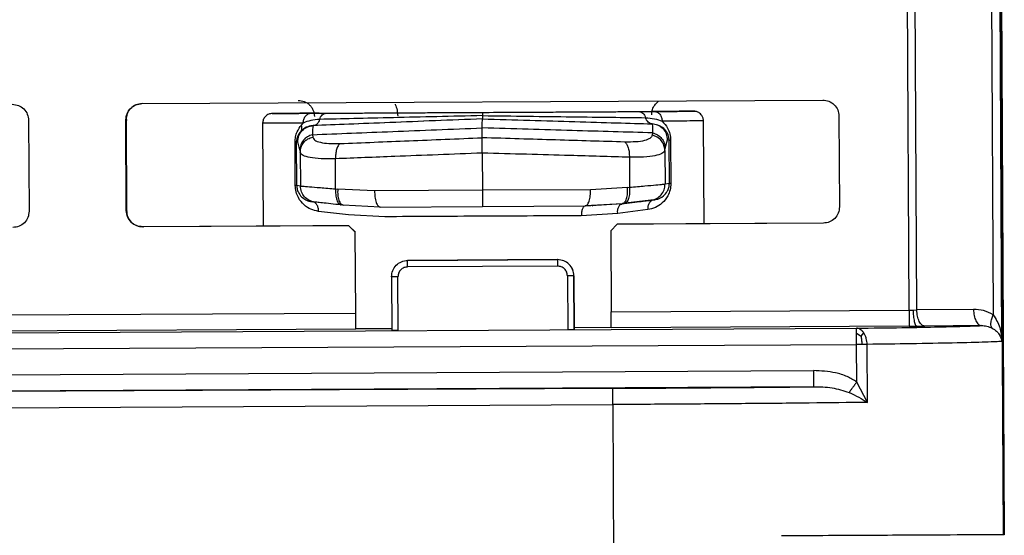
# Model space of a CAD drawing. Header units: millimetres. Extents: x -353 to -36, y 81 to 369.
# Tile 44 of 45: x -110 to -79, y 329 to 345. Entities that reach past the tile are written whole.
import ezdxf

# ---------------------------------------------------------------- set-up
doc = ezdxf.new("R2010")
doc.units = ezdxf.units.MM

msp = doc.modelspace()

# ---------------------------------------------------------------- linework, layer by layer
at = {"color": 7, "linetype": 'Continuous', "lineweight": 25}
for p, q in [((-79.346, 329.031), (-79.503, 358.562)), ((-79.479, 358.631), (-79.322, 329.031)), ((-79.781, 358.413), (-79.661, 335.819)), ((-79.397, 334.996), (-79.521, 358.414)), ((-82.26, 335.961), (-82.368, 356.235)), ((-82.02, 335.964), (-82.127, 356.236)), ((-105.924, 342.331), (-84.925, 342.443)), ((-100.706, 342.034), (-100.237, 342.036)), ((-90.595, 342.087), (-90.122, 342.09)), ((-109.421, 341.813), (-109.407, 339.013)), ((-106.407, 339.029), (-106.422, 341.829)), ((-106.416, 341.829), (-106.422, 341.829)), ((-106.416, 341.829), (-106.401, 339.029)), ((-106.389, 341.83), (-106.384, 341.83)), ((-102.202, 341.726), (-102.185, 338.552)), ((-101.007, 341.671), (-100.949, 341.732)), ((-95.422, 341.861), (-95.422, 341.861)), ((-88.585, 338.624), (-88.602, 341.798)), ((-84.422, 341.945), (-84.407, 339.145)), ((-100.638, 341.652), (-100.643, 341.636)), ((-100.638, 341.652), (-100.641, 341.651)), ((-95.426, 341.278), (-95.425, 341.58)), ((-90.189, 341.707), (-90.193, 341.707)), ((-90.171, 341.429), (-90.183, 341.357)), ((-101.193, 339.803), (-101.2, 341.147)), ((-101.156, 341.148), (-101.117, 341.149)), ((-101.149, 339.803), (-101.156, 341.148)), ((-101.051, 340.903), (-101.117, 341.149)), ((-100.668, 341.373), (-100.657, 341.301)), ((-89.783, 340.962), (-89.708, 341.21)), ((-89.662, 341.209), (-89.708, 341.21)), ((-89.655, 339.864), (-89.662, 341.209)), ((-89.618, 341.209), (-89.611, 339.864)), ((-101.051, 340.903), (-101.042, 340.831)), ((-101.042, 340.831), (-101.037, 339.789)), ((-95.425, 340.806), (-95.418, 339.657)), ((-89.792, 340.89), (-89.783, 340.962)), ((-89.792, 340.89), (-89.787, 339.849)), ((-99.949, 339.701), (-99.954, 340.629)), ((-90.888, 340.677), (-90.883, 339.749)), ((-101.037, 339.789), (-101.149, 339.803)), ((-99.949, 339.701), (-99.884, 339.695)), ((-98.75, 339.639), (-99.884, 339.695)), ((-95.418, 339.657), (-98.75, 339.639)), ((-92.084, 339.675), (-95.418, 339.657)), ((-90.948, 339.742), (-92.084, 339.675)), ((-90.948, 339.742), (-90.883, 339.749)), ((-89.655, 339.864), (-89.787, 339.849)), ((-100.591, 339.295), (-100.67, 339.304)), ((-100.659, 339.303), (-100.659, 339.3)), ((-90.134, 339.36), (-91.102, 339.245)), ((-90.227, 339.35), (-90.134, 339.36)), ((-106.401, 339.029), (-106.407, 339.029)), ((-106.374, 339.03), (-106.369, 339.03)), ((-99.554, 338.902), (-100.478, 339.007)), ((-99.714, 339.199), (-99.775, 339.205)), ((-98.579, 339.14), (-99.714, 339.199)), ((-98.579, 339.14), (-95.414, 339.157)), ((-95.414, 339.157), (-92.247, 339.174)), ((-91.11, 339.244), (-92.247, 339.174)), ((-92.247, 339.174), (-92.24, 339.174)), ((-92.24, 339.174), (-91.102, 339.245)), ((-92.025, 339.177), (-92.018, 339.178)), ((-90.322, 339.061), (-91.249, 338.946)), ((-91.11, 339.244), (-91.049, 339.252)), ((-91.102, 339.245), (-91.11, 339.244)), ((-98.436, 338.841), (-99.554, 338.902)), ((-91.249, 338.946), (-92.371, 338.873)), ((-99.544, 338.565), (-105.904, 338.531)), ((-105.899, 338.532), (-105.904, 338.531)), ((-100.652, 338.559), (-105.899, 338.532)), ((-105.872, 338.532), (-105.866, 338.532)), ((-99.54, 338.565), (-99.988, 338.563)), ((-99.343, 338.366), (-99.544, 338.565)), ((-99.544, 338.565), (-99.54, 338.565)), ((-99.34, 338.366), (-99.54, 338.565)), ((-91.264, 338.609), (-91.463, 338.408)), ((-91.463, 338.408), (-91.45, 335.912)), ((-84.904, 338.643), (-91.264, 338.609)), ((-91.261, 338.609), (-91.264, 338.609)), ((-90.811, 338.612), (-91.261, 338.609)), ((-84.899, 338.643), (-90.145, 338.615)), ((-99.33, 335.871), (-99.343, 338.366)), ((-99.34, 338.366), (-99.343, 338.366)), ((-93.102, 337.517), (-97.728, 337.493)), ((-97.728, 337.493), (-97.725, 337.493)), ((-97.725, 337.493), (-93.099, 337.517)), ((-93.099, 337.517), (-93.102, 337.517)), ((-93.102, 337.317), (-97.728, 337.293)), ((-98.226, 336.99), (-98.217, 335.327)), ((-98.017, 335.327), (-98.026, 336.991)), ((-92.8, 337.019), (-92.791, 335.354)), ((-92.591, 335.357), (-92.6, 337.02)), ((-92.6, 337.02), (-92.597, 337.02)), ((-92.597, 337.02), (-92.588, 335.366)), ((-91.45, 335.912), (-82.26, 335.961)), ((-82.26, 335.961), (-82.137, 335.962)), ((-82.137, 335.962), (-82.02, 335.964)), ((-80.271, 335.981), (-82.02, 335.964)), ((-116.39, 335.78), (-99.33, 335.871)), ((-166.561, 334.963), (-83.883, 335.402)), ((-99.329, 335.371), (-116.388, 335.28)), ((-99.324, 335.386), (-99.329, 335.371)), ((-98.217, 335.387), (-99.324, 335.386)), ((-92.588, 335.366), (-92.591, 335.357)), ((-91.444, 335.428), (-92.588, 335.417)), ((-82.259, 335.461), (-91.449, 335.412)), ((-82.259, 335.461), (-82.012, 335.463)), ((-82.012, 335.463), (-81.778, 335.465)), ((-80.029, 335.482), (-81.778, 335.465)), ((-83.884, 335.254), (-83.737, 335.159)), ((-83.737, 335.159), (-83.653, 335.255)), ((-166.56, 334.463), (-83.882, 334.901)), ((-83.708, 334.902), (-83.882, 334.901)), ((-83.876, 333.741), (-83.882, 334.901)), ((-83.555, 334.903), (-83.708, 334.902)), ((-83.545, 333.113), (-83.555, 334.903)), ((-166.556, 333.664), (-85.207, 334.095)), ((-85.206, 333.595), (-164.644, 333.174)), ((-91.402, 333.546), (-156.106, 333.203)), ((-83.545, 333.113), (-83.876, 333.741)), ((-156.105, 332.703), (-91.401, 333.046)), ((-91.401, 333.046), (-91.319, 317.582)), ((-79.322, 329.031), (-79.346, 329.031))]:
    msp.add_line(p, q, dxfattribs=at)
for points in [[(-106.422, 341.829), (-106.414, 341.894), (-106.4, 342.025), (-106.285, 342.191), (-106.121, 342.308), (-105.99, 342.323), (-105.924, 342.331)], [(-105.919, 342.331), (-105.984, 342.324), (-106.115, 342.308), (-106.28, 342.191), (-106.395, 342.026), (-106.409, 341.894), (-106.416, 341.829)], [(-84.925, 342.443), (-84.859, 342.436), (-84.728, 342.421), (-84.562, 342.306), (-84.446, 342.142), (-84.43, 342.011), (-84.422, 341.945)], [(-109.924, 342.31), (-109.859, 342.303), (-109.727, 342.289), (-109.562, 342.174), (-109.445, 342.009), (-109.429, 341.878), (-109.421, 341.813)], [(-100.949, 341.732), (-101.312, 341.73), (-102.038, 341.727), (-102.147, 341.726), (-102.202, 341.726)], [(-88.602, 341.798), (-88.661, 341.798), (-88.778, 341.797), (-89.51, 341.793), (-89.877, 341.791)], [(-101.117, 341.149), (-101.111, 341.213), (-101.097, 341.342), (-100.987, 341.505), (-100.829, 341.622), (-100.701, 341.642), (-100.638, 341.652)], [(-89.708, 341.21), (-89.715, 341.274), (-89.73, 341.402), (-89.842, 341.564), (-90.001, 341.68), (-90.129, 341.698), (-90.193, 341.707)], [(-101.156, 341.148), (-101.159, 341.148), (-101.164, 341.148), (-101.188, 341.148), (-101.2, 341.147)], [(-89.662, 341.209), (-89.66, 341.209), (-89.654, 341.209), (-89.63, 341.209), (-89.618, 341.209)], [(-101.149, 339.803), (-101.152, 339.803), (-101.157, 339.803), (-101.181, 339.803), (-101.193, 339.803)], [(-100.591, 339.295), (-100.651, 339.308), (-100.77, 339.334), (-100.915, 339.45), (-101.016, 339.607), (-101.03, 339.729), (-101.037, 339.789)], [(-90.227, 339.35), (-90.167, 339.363), (-90.048, 339.391), (-89.904, 339.509), (-89.805, 339.667), (-89.793, 339.788), (-89.787, 339.849)], [(-89.611, 339.864), (-89.623, 339.864), (-89.647, 339.864), (-89.653, 339.864), (-89.655, 339.864)], [(-109.407, 339.013), (-109.414, 338.947), (-109.428, 338.816), (-109.543, 338.65), (-109.708, 338.534), (-109.838, 338.518), (-109.904, 338.51)], [(-105.904, 338.531), (-105.97, 338.539), (-106.101, 338.553), (-106.267, 338.668), (-106.383, 338.832), (-106.399, 338.963), (-106.407, 339.029)], [(-106.401, 339.029), (-106.393, 338.963), (-106.378, 338.832), (-106.261, 338.668), (-106.095, 338.553), (-105.964, 338.539), (-105.899, 338.532)], [(-84.407, 339.145), (-84.414, 339.08), (-84.429, 338.949), (-84.543, 338.783), (-84.708, 338.666), (-84.839, 338.651), (-84.904, 338.643)], [(-92.371, 338.873), (-92.856, 338.871), (-93.827, 338.865), (-95.406, 338.857), (-96.983, 338.849), (-97.952, 338.844), (-98.436, 338.841)], [(-99.988, 338.563), (-100.087, 338.562), (-100.285, 338.561), (-100.53, 338.56), (-100.652, 338.559)], [(-90.145, 338.615), (-90.268, 338.614), (-90.513, 338.613), (-90.712, 338.612), (-90.811, 338.612)], [(-98.226, 336.99), (-98.218, 337.056), (-98.204, 337.187), (-98.089, 337.353), (-97.925, 337.469), (-97.794, 337.485), (-97.728, 337.493)], [(-97.728, 337.293), (-97.728, 337.319), (-97.728, 337.371), (-97.728, 337.437), (-97.728, 337.484), (-97.728, 337.49), (-97.728, 337.493)], [(-93.102, 337.517), (-93.102, 337.514), (-93.102, 337.508), (-93.102, 337.462), (-93.102, 337.396), (-93.102, 337.343), (-93.102, 337.317)], [(-92.6, 337.02), (-92.608, 337.085), (-92.623, 337.216), (-92.74, 337.381), (-92.906, 337.496), (-93.037, 337.51), (-93.102, 337.517)], [(-92.597, 337.02), (-92.605, 337.086), (-92.62, 337.216), (-92.737, 337.381), (-92.903, 337.496), (-93.034, 337.51), (-93.099, 337.517)], [(-98.026, 336.991), (-98.052, 336.991), (-98.105, 336.991), (-98.171, 336.99), (-98.217, 336.99), (-98.223, 336.99), (-98.226, 336.99)], [(-92.6, 337.02), (-92.603, 337.02), (-92.609, 337.02), (-92.655, 337.02), (-92.722, 337.019), (-92.774, 337.019), (-92.8, 337.019)], [(-82.26, 335.961), (-82.26, 335.896), (-82.259, 335.766), (-82.259, 335.601), (-82.259, 335.485), (-82.259, 335.469), (-82.259, 335.461)], [(-81.778, 335.465), (-81.809, 335.473), (-81.871, 335.488), (-81.951, 335.604), (-82.007, 335.768), (-82.016, 335.898), (-82.02, 335.964)], [(-80.271, 335.981), (-80.267, 335.916), (-80.258, 335.786), (-80.202, 335.621), (-80.123, 335.506), (-80.06, 335.49), (-80.029, 335.482)], [(-99.329, 335.371), (-99.328, 335.379), (-99.328, 335.395), (-99.328, 335.511), (-99.329, 335.675), (-99.33, 335.806), (-99.33, 335.871)], [(-91.449, 335.412), (-91.449, 335.42), (-91.448, 335.436), (-91.449, 335.552), (-91.449, 335.717), (-91.45, 335.847), (-91.45, 335.912)], [(-92.591, 335.357), (-92.594, 335.357), (-92.6, 335.357), (-92.646, 335.356), (-92.713, 335.355), (-92.765, 335.355), (-92.791, 335.354)], [(-83.884, 335.254), (-83.884, 335.275), (-83.884, 335.319), (-83.884, 335.365), (-83.884, 335.395), (-83.884, 335.399), (-83.883, 335.402)], [(-98.017, 335.327), (-98.044, 335.327), (-98.096, 335.327), (-98.162, 335.327), (-98.208, 335.327), (-98.214, 335.327), (-98.217, 335.327)], [(-83.882, 334.901), (-83.882, 334.934), (-83.883, 334.999), (-83.883, 335.093), (-83.883, 335.18), (-83.884, 335.229), (-83.884, 335.254)], [(-85.207, 334.095), (-85.207, 334.03), (-85.206, 333.9), (-85.206, 333.735), (-85.206, 333.619), (-85.206, 333.603), (-85.206, 333.595)], [(-91.401, 333.046), (-91.401, 333.112), (-91.402, 333.242), (-91.402, 333.407), (-91.402, 333.522), (-91.402, 333.538), (-91.402, 333.546)], [(-79.346, 329.031), (-79.441, 329.03), (-79.63, 329.029), (-81.092, 329.021), (-83.262, 329.009), (-85.215, 328.999), (-86.192, 328.994)]]:
    msp.add_open_spline(points, degree=3, dxfattribs=at)
for points, knots in [([(-101.106, 342.432), (-101.043, 342.425), (-100.946, 342.416), (-100.83, 342.354), (-100.749, 342.29), (-100.684, 342.21), (-100.621, 342.094), (-100.611, 341.997), (-100.604, 341.934)], [0, 0, 0, 0, 0.239457, 0.368361, 0.5, 0.631639, 0.760543, 1, 1, 1, 1]), ([(-90.197, 341.989), (-90.197, 342.032), (-90.196, 342.129), (-90.134, 342.256), (-90.063, 342.348), (-90.012, 342.383), (-89.997, 342.393)], [0, 0, 0, 0, 0.272524, 0.60844, 0.883637, 1, 1, 1, 1]), ([(-101.904, 342.027), (-101.941, 342.023), (-101.999, 342.017), (-102.069, 341.979), (-102.117, 341.94), (-102.155, 341.892), (-102.192, 341.822), (-102.198, 341.764), (-102.202, 341.726)], [0, 0, 0, 0, 0.239457, 0.368361, 0.5, 0.631639, 0.760543, 1, 1, 1, 1]), ([(-101.904, 342.027), (-101.849, 342.028), (-101.742, 342.028), (-101.046, 342.032), (-100.706, 342.034)], [0, 0, 0, 0, 0.512187, 1, 1, 1, 1]), ([(-100.685, 342.034), (-101.028, 342.032), (-101.73, 342.028), (-101.845, 342.028), (-101.904, 342.027)], [0, 0, 0, 0, 0.487813, 1, 1, 1, 1]), ([(-101.273, 342.031), (-101.197, 342.031), (-101.08, 342.032), (-100.351, 342.035), (-99.596, 342.039), (-98.658, 342.044), (-97.294, 342.052), (-96.158, 342.058), (-95.42, 342.061)], [0, 0, 0, 0, 0.2394574, 0.368361, 0.5, 0.631639, 0.7605426, 1, 1, 1, 1]), ([(-100.623, 342.034), (-100.705, 342.034), (-101.144, 342.032), (-101.215, 342.031), (-101.273, 342.031)], [0, 0, 0, 0, 0.18588, 1, 1, 1, 1]), ([(-100.455, 342.035), (-100.535, 342.034), (-100.869, 342.033), (-101.101, 342.032), (-101.234, 342.031), (-101.263, 342.031), (-101.271, 342.031), (-101.27, 342.031), (-101.27, 342.031)], [0, 0, 0, 0, 0.144975, 0.603869, 0.822783, 0.932278, 0.987025, 1, 1, 1, 1]), ([(-100.949, 341.732), (-100.946, 341.77), (-100.941, 341.828), (-100.911, 341.898), (-100.88, 341.946), (-100.841, 341.985), (-100.784, 342.023), (-100.737, 342.029), (-100.706, 342.034)], [0, 0, 0, 0, 0.2394568, 0.3683607, 0.5, 0.6316393, 0.7605432, 1, 1, 1, 1]), ([(-100.444, 341.844), (-100.435, 341.87), (-100.415, 341.924), (-100.364, 341.986), (-100.303, 342.028), (-100.258, 342.033), (-100.237, 342.036)], [0, 0, 0, 0, 0.24429, 0.5, 0.75571, 1, 1, 1, 1]), ([(-100.237, 342.036), (-99.55, 342.04), (-98.174, 342.047), (-96.34, 342.057), (-95.422, 342.061)], [0, 0, 0, 0, 0.499337, 1, 1, 1, 1]), ([(-98.118, 342.31), (-98.116, 342.307), (-98.1, 342.283), (-98.078, 342.223), (-98.046, 342.108), (-98.04, 342.011), (-98.036, 341.948)], [0, 0, 0, 0, 0.034522, 0.288712, 0.537619, 1, 1, 1, 1]), ([(-95.422, 342.061), (-94.503, 342.066), (-92.668, 342.076), (-91.285, 342.083), (-90.595, 342.087)], [0, 0, 0, 0, 0.500663, 1, 1, 1, 1]), ([(-95.422, 342.061), (-95.422, 342.06), (-95.422, 342.058), (-95.422, 342.037), (-95.422, 342.006), (-95.422, 341.976), (-95.422, 341.961)], [0, 0, 0, 0, 0.247374, 0.500206, 0.752931, 1, 1, 1, 1]), ([(-95.42, 342.061), (-94.865, 342.064), (-93.608, 342.071), (-92.083, 342.079), (-90.933, 342.085), (-90.176, 342.089), (-89.646, 342.092), (-89.574, 342.093), (-89.538, 342.093)], [0, 0, 0, 0, 0.181338, 0.410715, 0.544947, 0.690543, 0.844838, 1, 1, 1, 1]), ([(-90.595, 342.087), (-90.573, 342.085), (-90.529, 342.08), (-90.468, 342.039), (-90.416, 341.977), (-90.396, 341.923), (-90.387, 341.897)], [0, 0, 0, 0, 0.24429, 0.5, 0.75571, 1, 1, 1, 1]), ([(-89.661, 342.092), (-89.673, 342.092), (-89.726, 342.092), (-89.983, 342.091), (-90.178, 342.09)], [0, 0, 0, 0, 0.240049, 1, 1, 1, 1]), ([(-90.122, 342.09), (-89.779, 342.091), (-89.08, 342.095), (-88.965, 342.096), (-88.907, 342.096)], [0, 0, 0, 0, 0.490352, 1, 1, 1, 1]), ([(-90.122, 342.09), (-90.092, 342.086), (-90.044, 342.08), (-89.987, 342.043), (-89.948, 342.004), (-89.916, 341.956), (-89.886, 341.887), (-89.88, 341.829), (-89.877, 341.791)], [0, 0, 0, 0, 0.239457, 0.368361, 0.5, 0.631639, 0.760543, 1, 1, 1, 1]), ([(-89.217, 342.095), (-89.219, 342.095), (-89.321, 342.094), (-89.715, 342.092), (-90.102, 342.09)], [0, 0, 0, 0, 0.017794, 1, 1, 1, 1]), ([(-89.538, 342.093), (-89.537, 342.093), (-89.49, 342.093), (-89.577, 342.093), (-89.661, 342.092)], [0, 0, 0, 0, 0.032905, 1, 1, 1, 1]), ([(-88.907, 342.096), (-88.906, 342.096), (-88.796, 342.097), (-89.008, 342.096), (-89.217, 342.095)], [0, 0, 0, 0, 0.010192, 1, 1, 1, 1]), ([(-88.602, 341.798), (-88.607, 341.836), (-88.614, 341.903), (-88.663, 341.983), (-88.716, 342.035), (-88.769, 342.067), (-88.817, 342.085), (-88.854, 342.093), (-88.878, 342.096), (-88.891, 342.096), (-88.895, 342.096), (-88.898, 342.096), (-88.9, 342.096), (-88.902, 342.096), (-88.906, 342.096), (-88.914, 342.096), (-89.001, 342.096), (-89.058, 342.096)], [0, 0, 0, 0, 0.0673588, 0.1202592, 0.1643639, 0.2015643, 0.2319851, 0.2552245, 0.2706632, 0.2757482, 0.2788151, 0.2817639, 0.2862655, 0.2957266, 0.3262414, 0.5518212, 1, 1, 1, 1]), ([(-100.444, 341.844), (-100.536, 341.836), (-100.717, 341.822), (-100.873, 341.762), (-100.949, 341.732)], [0, 0, 0, 0, 0.509877, 1, 1, 1, 1]), ([(-95.422, 341.861), (-95.912, 341.842), (-96.892, 341.802), (-98.293, 341.746), (-99.586, 341.694), (-100.289, 341.666), (-100.641, 341.651)], [0, 0, 0, 0, 0.249994, 0.499959, 0.749965, 1, 1, 1, 1]), ([(-100.444, 341.844), (-100.453, 341.817), (-100.472, 341.762), (-100.521, 341.701), (-100.579, 341.661), (-100.621, 341.654), (-100.641, 341.651)], [0, 0, 0, 0, 0.2552363, 0.5143722, 0.7658508, 1, 1, 1, 1]), ([(-95.422, 341.861), (-95.91, 341.842), (-96.885, 341.803), (-98.282, 341.746), (-99.576, 341.694), (-100.284, 341.666), (-100.638, 341.652)], [0, 0, 0, 0, 0.2499681, 0.4999466, 0.7499342, 1, 1, 1, 1]), ([(-95.422, 341.961), (-95.894, 341.95), (-96.837, 341.928), (-98.185, 341.897), (-99.43, 341.867), (-100.106, 341.852), (-100.444, 341.844)], [0, 0, 0, 0, 0.249585, 0.499505, 0.749596, 1, 1, 1, 1]), ([(-95.425, 341.58), (-95.425, 341.667), (-95.424, 341.829), (-95.423, 341.851), (-95.422, 341.861)], [0, 0, 0, 0, 0.537031, 1, 1, 1, 1]), ([(-95.422, 341.961), (-95.422, 341.946), (-95.423, 341.915), (-95.423, 341.884), (-95.423, 341.865), (-95.422, 341.863), (-95.422, 341.861)], [0, 0, 0, 0, 0.262295, 0.519913, 0.767253, 1, 1, 1, 1]), ([(-95.422, 341.961), (-94.95, 341.955), (-94.006, 341.943), (-92.656, 341.926), (-91.407, 341.91), (-90.727, 341.901), (-90.387, 341.897)], [0, 0, 0, 0, 0.249585, 0.499505, 0.749596, 1, 1, 1, 1]), ([(-95.422, 341.861), (-94.935, 341.847), (-93.959, 341.818), (-92.559, 341.777), (-91.261, 341.738), (-90.549, 341.717), (-90.193, 341.707)], [0, 0, 0, 0, 0.2499681, 0.4999466, 0.7499342, 1, 1, 1, 1]), ([(-95.422, 341.861), (-94.932, 341.847), (-93.952, 341.818), (-92.548, 341.776), (-91.25, 341.738), (-90.542, 341.717), (-90.189, 341.707)], [0, 0, 0, 0, 0.249994, 0.499959, 0.749965, 1, 1, 1, 1]), ([(-90.189, 341.707), (-90.209, 341.71), (-90.251, 341.715), (-90.309, 341.755), (-90.358, 341.816), (-90.377, 341.87), (-90.387, 341.897)], [0, 0, 0, 0, 0.234149, 0.485628, 0.744764, 1, 1, 1, 1]), ([(-90.387, 341.897), (-90.294, 341.89), (-90.112, 341.878), (-89.954, 341.82), (-89.877, 341.791)], [0, 0, 0, 0, 0.509806, 1, 1, 1, 1]), ([(-89.877, 341.791), (-89.816, 341.725), (-89.72, 341.622), (-89.647, 341.433), (-89.622, 341.304), (-89.619, 341.24), (-89.618, 341.209)], [0, 0, 0, 0, 0.476374, 0.753327, 0.878108, 1, 1, 1, 1]), ([(-101.2, 341.147), (-101.197, 341.201), (-101.19, 341.314), (-101.128, 341.506), (-101.055, 341.606), (-101.007, 341.671)], [0, 0, 0, 0, 0.245441, 0.512918, 1, 1, 1, 1]), ([(-101.026, 341.475), (-101.058, 341.436), (-101.105, 341.379), (-101.143, 341.268), (-101.155, 341.198), (-101.156, 341.164), (-101.156, 341.148)], [0, 0, 0, 0, 0.535216, 0.795749, 0.902516, 1, 1, 1, 1]), ([(-101.026, 341.475), (-101.018, 341.488), (-101.001, 341.513), (-100.99, 341.562), (-100.991, 341.615), (-101.002, 341.653), (-101.007, 341.671)], [0, 0, 0, 0, 0.246949, 0.499995, 0.753044, 1, 1, 1, 1]), ([(-100.641, 341.651), (-100.649, 341.651), (-100.723, 341.647), (-100.863, 341.614), (-100.971, 341.522), (-101.026, 341.475)], [0, 0, 0, 0, 0.054056, 0.514655, 1, 1, 1, 1]), ([(-100.643, 341.648), (-100.657, 341.648), (-100.684, 341.647), (-100.712, 341.642), (-100.727, 341.64)], [0, 0, 0, 0, 0.499391, 1, 1, 1, 1]), ([(-100.643, 341.636), (-100.648, 341.627), (-100.66, 341.608), (-100.665, 341.459), (-100.668, 341.373)], [0, 0, 0, 0, 0.4271883, 1, 1, 1, 1]), ([(-100.668, 341.373), (-99.866, 341.405), (-98.26, 341.468), (-96.37, 341.543), (-95.425, 341.58)], [0, 0, 0, 0, 0.499983, 1, 1, 1, 1]), ([(-90.171, 341.429), (-90.976, 341.452), (-92.588, 341.498), (-94.479, 341.553), (-95.425, 341.58)], [0, 0, 0, 0, 0.499798, 1, 1, 1, 1]), ([(-90.193, 341.707), (-90.188, 341.698), (-90.178, 341.68), (-90.173, 341.513), (-90.171, 341.429)], [0, 0, 0, 0, 0.498351, 1, 1, 1, 1]), ([(-89.662, 341.209), (-89.663, 341.229), (-89.666, 341.274), (-89.687, 341.366), (-89.749, 341.491), (-89.905, 341.651), (-90.075, 341.684), (-90.189, 341.707)], [0, 0, 0, 0, 0.045016, 0.09638, 0.23021, 0.483037, 1, 1, 1, 1]), ([(-90.171, 341.429), (-90.119, 341.412), (-90.014, 341.377), (-89.887, 341.265), (-89.801, 341.121), (-89.789, 341.014), (-89.783, 340.962)], [0, 0, 0, 0, 0.242955, 0.500005, 0.75705, 1, 1, 1, 1]), ([(-100.668, 341.373), (-100.72, 341.356), (-100.825, 341.32), (-100.95, 341.206), (-101.035, 341.062), (-101.046, 340.955), (-101.051, 340.903)], [0, 0, 0, 0, 0.242955, 0.500005, 0.75705, 1, 1, 1, 1]), ([(-101.042, 340.831), (-101.037, 340.883), (-101.026, 340.99), (-100.941, 341.135), (-100.815, 341.249), (-100.709, 341.284), (-100.657, 341.301)], [0, 0, 0, 0, 0.2428995, 0.5, 0.7571005, 1, 1, 1, 1]), ([(-100.657, 341.301), (-100.642, 341.267), (-100.61, 341.2), (-100.431, 341.133), (-100.17, 341.094), (-99.937, 341.097), (-99.82, 341.099)], [0, 0, 0, 0, 0.250217, 0.500304, 0.750173, 1, 1, 1, 1]), ([(-99.82, 341.099), (-99.119, 341.128), (-97.717, 341.185), (-96.19, 341.247), (-95.426, 341.278)], [0, 0, 0, 0, 0.500138, 1, 1, 1, 1]), ([(-95.425, 340.806), (-95.425, 340.84), (-95.425, 340.908), (-95.426, 341.028), (-95.427, 341.146), (-95.426, 341.235), (-95.426, 341.265), (-95.426, 341.278)], [0, 0, 0, 0, 0.167286, 0.328004, 0.613176, 0.838175, 1, 1, 1, 1]), ([(-91.025, 341.146), (-91.728, 341.167), (-93.134, 341.21), (-94.662, 341.255), (-95.426, 341.278)], [0, 0, 0, 0, 0.500154, 1, 1, 1, 1]), ([(-90.183, 341.357), (-90.199, 341.323), (-90.231, 341.255), (-90.411, 341.186), (-90.673, 341.144), (-90.908, 341.145), (-91.025, 341.146)], [0, 0, 0, 0, 0.250217, 0.500304, 0.750173, 1, 1, 1, 1]), ([(-91.025, 341.146), (-91.005, 341.125), (-90.965, 341.082), (-90.919, 340.967), (-90.89, 340.828), (-90.889, 340.727), (-90.888, 340.677)], [0, 0, 0, 0, 0.244094, 0.5, 0.755906, 1, 1, 1, 1]), ([(-89.792, 340.89), (-89.798, 340.942), (-89.81, 341.05), (-89.897, 341.194), (-90.025, 341.306), (-90.131, 341.34), (-90.183, 341.357)], [0, 0, 0, 0, 0.2429, 0.5, 0.7571, 1, 1, 1, 1]), ([(-99.954, 340.629), (-100.106, 340.627), (-100.412, 340.624), (-100.75, 340.661), (-100.983, 340.728), (-101.022, 340.796), (-101.042, 340.831)], [0, 0, 0, 0, 0.249087, 0.500376, 0.74357, 1, 1, 1, 1]), ([(-99.82, 341.099), (-99.84, 341.078), (-99.88, 341.034), (-99.925, 340.92), (-99.953, 340.78), (-99.953, 340.679), (-99.954, 340.629)], [0, 0, 0, 0, 0.244094, 0.5, 0.755906, 1, 1, 1, 1]), ([(-95.425, 340.806), (-96.34, 340.77), (-97.915, 340.709), (-99.351, 340.653), (-99.954, 340.629)], [0, 0, 0, 0, 0.580709, 1, 1, 1, 1]), ([(-90.888, 340.677), (-91.492, 340.694), (-92.932, 340.735), (-94.509, 340.78), (-95.425, 340.806)], [0, 0, 0, 0, 0.4192908, 1, 1, 1, 1]), ([(-89.792, 340.89), (-89.813, 340.855), (-89.853, 340.787), (-90.088, 340.718), (-90.428, 340.677), (-90.735, 340.677), (-90.888, 340.677)], [0, 0, 0, 0, 0.2564114, 0.4996235, 0.750896, 1, 1, 1, 1]), ([(-100.478, 339.007), (-100.558, 339.024), (-100.719, 339.057), (-100.931, 339.197), (-101.085, 339.382), (-101.163, 339.572), (-101.189, 339.705), (-101.192, 339.77), (-101.193, 339.803)], [0, 0, 0, 0, 0.240389, 0.4819708, 0.7289651, 0.8734266, 0.9376603, 1, 1, 1, 1]), ([(-101.149, 339.803), (-101.148, 339.783), (-101.146, 339.741), (-101.127, 339.654), (-101.072, 339.532), (-100.97, 339.421), (-100.846, 339.348), (-100.743, 339.315), (-100.689, 339.307), (-100.67, 339.304)], [0, 0, 0, 0, 0.045465, 0.096801, 0.228484, 0.480006, 0.739253, 0.910564, 1, 1, 1, 1]), ([(-101.037, 339.789), (-101.02, 339.788), (-100.986, 339.785), (-100.772, 339.767), (-100.434, 339.74), (-100.113, 339.714), (-99.949, 339.701)], [0, 0, 0, 0, 0.228231, 0.470927, 0.728163, 1, 1, 1, 1]), ([(-99.949, 339.701), (-99.951, 339.641), (-99.955, 339.515), (-99.92, 339.351), (-99.857, 339.235), (-99.802, 339.215), (-99.775, 339.205)], [0, 0, 0, 0, 0.240762, 0.5, 0.759238, 1, 1, 1, 1]), ([(-99.884, 339.695), (-99.887, 339.634), (-99.891, 339.508), (-99.856, 339.344), (-99.795, 339.228), (-99.74, 339.208), (-99.714, 339.199)], [0, 0, 0, 0, 0.240753, 0.5, 0.759247, 1, 1, 1, 1]), ([(-98.75, 339.639), (-98.747, 339.576), (-98.743, 339.48), (-98.722, 339.363), (-98.699, 339.283), (-98.672, 339.219), (-98.633, 339.157), (-98.6, 339.147), (-98.579, 339.14)], [0, 0, 0, 0, 0.2394568, 0.3683607, 0.5, 0.6316393, 0.7605432, 1, 1, 1, 1]), ([(-95.418, 339.657), (-95.418, 339.594), (-95.418, 339.497), (-95.417, 339.381), (-95.416, 339.301), (-95.416, 339.236), (-95.415, 339.174), (-95.415, 339.164), (-95.414, 339.157)], [0, 0, 0, 0, 0.239457, 0.368361, 0.5, 0.631639, 0.760543, 1, 1, 1, 1]), ([(-92.247, 339.174), (-92.226, 339.18), (-92.194, 339.191), (-92.156, 339.253), (-92.13, 339.318), (-92.109, 339.398), (-92.089, 339.515), (-92.086, 339.612), (-92.084, 339.675)], [0, 0, 0, 0, 0.239457, 0.368361, 0.5, 0.631639, 0.760543, 1, 1, 1, 1]), ([(-91.11, 339.244), (-91.084, 339.254), (-91.03, 339.274), (-90.971, 339.391), (-90.938, 339.555), (-90.945, 339.681), (-90.948, 339.742)], [0, 0, 0, 0, 0.2407529, 0.5, 0.7592471, 1, 1, 1, 1]), ([(-90.883, 339.749), (-90.88, 339.689), (-90.874, 339.563), (-90.907, 339.399), (-90.968, 339.282), (-91.023, 339.262), (-91.049, 339.252)], [0, 0, 0, 0, 0.240762, 0.5, 0.759238, 1, 1, 1, 1]), ([(-90.883, 339.749), (-90.718, 339.764), (-90.397, 339.793), (-90.057, 339.824), (-89.84, 339.844), (-89.804, 339.847), (-89.787, 339.849)], [0, 0, 0, 0, 0.271837, 0.529073, 0.771769, 1, 1, 1, 1]), ([(-89.611, 339.864), (-89.612, 339.832), (-89.614, 339.766), (-89.639, 339.633), (-89.715, 339.441), (-89.87, 339.255), (-90.08, 339.114), (-90.242, 339.079), (-90.322, 339.061)], [0, 0, 0, 0, 0.062542, 0.127009, 0.27212, 0.519418, 0.760296, 1, 1, 1, 1]), ([(-90.134, 339.36), (-90.115, 339.363), (-90.007, 339.38), (-89.86, 339.451), (-89.731, 339.591), (-89.676, 339.714), (-89.657, 339.802), (-89.656, 339.844), (-89.655, 339.864)], [0, 0, 0, 0, 0.0896156, 0.5181786, 0.7703162, 0.9027526, 0.9543381, 1, 1, 1, 1]), ([(-100.478, 339.007), (-100.479, 339.043), (-100.482, 339.117), (-100.524, 339.214), (-100.59, 339.284), (-100.644, 339.298), (-100.67, 339.304)], [0, 0, 0, 0, 0.241173, 0.5, 0.758827, 1, 1, 1, 1]), ([(-99.775, 339.205), (-99.889, 339.218), (-100.116, 339.243), (-100.371, 339.271), (-100.547, 339.29), (-100.576, 339.293), (-100.591, 339.295)], [0, 0, 0, 0, 0.250216, 0.500164, 0.749905, 1, 1, 1, 1]), ([(-91.049, 339.252), (-90.935, 339.265), (-90.707, 339.293), (-90.451, 339.323), (-90.273, 339.344), (-90.242, 339.348), (-90.227, 339.35)], [0, 0, 0, 0, 0.2501313, 0.500173, 0.7501125, 1, 1, 1, 1]), ([(-90.134, 339.36), (-90.16, 339.353), (-90.214, 339.339), (-90.278, 339.268), (-90.32, 339.171), (-90.321, 339.097), (-90.322, 339.061)], [0, 0, 0, 0, 0.2411732, 0.5, 0.7588268, 1, 1, 1, 1]), ([(-92.24, 339.174), (-92.256, 339.17), (-92.282, 339.163), (-92.313, 339.126), (-92.334, 339.087), (-92.351, 339.039), (-92.367, 338.969), (-92.37, 338.911), (-92.371, 338.873)], [0, 0, 0, 0, 0.239457, 0.368361, 0.5, 0.631639, 0.760543, 1, 1, 1, 1]), ([(-91.249, 338.946), (-91.25, 338.982), (-91.251, 339.057), (-91.219, 339.154), (-91.168, 339.225), (-91.124, 339.238), (-91.102, 339.245)], [0, 0, 0, 0, 0.240984, 0.5, 0.759016, 1, 1, 1, 1]), ([(-97.728, 337.293), (-97.767, 337.288), (-97.846, 337.28), (-97.929, 337.22), (-97.979, 337.158), (-98.016, 337.088), (-98.022, 337.029), (-98.026, 336.991)], [0, 0, 0, 0, 0.248289, 0.499589, 0.627029, 0.760356, 1, 1, 1, 1]), ([(-92.8, 337.019), (-92.804, 337.058), (-92.813, 337.137), (-92.873, 337.22), (-92.935, 337.27), (-93.005, 337.307), (-93.064, 337.313), (-93.102, 337.317)], [0, 0, 0, 0, 0.248289, 0.499589, 0.627029, 0.760356, 1, 1, 1, 1]), ([(-82.137, 335.962), (-82.135, 335.9), (-82.131, 335.803), (-82.115, 335.687), (-82.099, 335.608), (-82.079, 335.543), (-82.051, 335.481), (-82.027, 335.47), (-82.012, 335.463)], [0, 0, 0, 0, 0.239572, 0.368441, 0.500013, 0.631583, 0.760447, 1, 1, 1, 1]), ([(-79.661, 335.819), (-79.759, 335.868), (-79.954, 335.965), (-80.166, 335.976), (-80.271, 335.981)], [0, 0, 0, 0, 0.5061581, 1, 1, 1, 1]), ([(-79.695, 335.403), (-79.708, 335.421), (-79.736, 335.459), (-79.74, 335.56), (-79.717, 335.684), (-79.679, 335.774), (-79.661, 335.819)], [0, 0, 0, 0, 0.243966, 0.5, 0.756034, 1, 1, 1, 1]), ([(-79.661, 335.819), (-79.585, 335.689), (-79.431, 335.429), (-79.408, 335.141), (-79.397, 334.996)], [0, 0, 0, 0, 0.49737, 1, 1, 1, 1]), ([(-83.883, 335.402), (-83.397, 335.408), (-82.423, 335.421), (-81.304, 335.442), (-80.451, 335.463), (-80.17, 335.476), (-80.029, 335.482)], [0, 0, 0, 0, 0.250008, 0.499925, 0.749957, 1, 1, 1, 1]), ([(-83.653, 335.255), (-83.67, 335.278), (-83.703, 335.323), (-83.762, 335.368), (-83.823, 335.396), (-83.864, 335.4), (-83.883, 335.402)], [0, 0, 0, 0, 0.262604, 0.519801, 0.766823, 1, 1, 1, 1]), ([(-80.029, 335.482), (-79.972, 335.481), (-79.858, 335.477), (-79.749, 335.427), (-79.695, 335.403)], [0, 0, 0, 0, 0.506366, 1, 1, 1, 1]), ([(-79.695, 335.403), (-79.649, 335.373), (-79.557, 335.312), (-79.444, 335.175), (-79.415, 335.068), (-79.397, 334.996)], [0, 0, 0, 0, 0.2512322, 0.5016808, 1, 1, 1, 1]), ([(-83.708, 334.902), (-83.709, 334.948), (-83.713, 335.039), (-83.729, 335.119), (-83.737, 335.159)], [0, 0, 0, 0, 0.499447, 1, 1, 1, 1]), ([(-83.555, 334.903), (-83.556, 334.934), (-83.559, 334.996), (-83.578, 335.089), (-83.608, 335.179), (-83.638, 335.229), (-83.653, 335.255)], [0, 0, 0, 0, 0.233176, 0.480197, 0.737395, 1, 1, 1, 1]), ([(-79.397, 334.996), (-79.518, 334.988), (-79.747, 334.971), (-80.812, 334.946), (-82.08, 334.923), (-83.09, 334.909), (-83.555, 334.903)], [0, 0, 0, 0, 0.301735, 0.569013, 0.801783, 1, 1, 1, 1]), ([(-83.876, 333.741), (-83.972, 333.801), (-84.175, 333.927), (-84.625, 334.065), (-84.979, 334.083), (-85.207, 334.095)], [0, 0, 0, 0, 0.241584, 0.511497, 1, 1, 1, 1]), ([(-91.402, 333.546), (-90.305, 333.553), (-88.112, 333.566), (-86.175, 333.585), (-85.206, 333.595)], [0, 0, 0, 0, 0.499985, 1, 1, 1, 1]), ([(-85.206, 333.595), (-85.015, 333.594), (-84.641, 333.591), (-84.285, 333.478), (-84.111, 333.423)], [0, 0, 0, 0, 0.511753, 1, 1, 1, 1]), ([(-83.876, 333.741), (-83.898, 333.711), (-83.943, 333.649), (-84.008, 333.562), (-84.066, 333.483), (-84.096, 333.443), (-84.111, 333.423)], [0, 0, 0, 0, 0.246736, 0.5, 0.753264, 1, 1, 1, 1]), ([(-84.111, 333.423), (-84.007, 333.372), (-83.801, 333.272), (-83.631, 333.166), (-83.545, 333.113)], [0, 0, 0, 0, 0.500647, 1, 1, 1, 1]), ([(-83.545, 333.113), (-84.13, 333.106), (-85.285, 333.092), (-87.268, 333.074), (-89.317, 333.058), (-90.711, 333.05), (-91.401, 333.046)], [0, 0, 0, 0, 0.258344, 0.511125, 0.758344, 1, 1, 1, 1])]:
    msp.add_open_spline(points, degree=3, knots=knots, dxfattribs=at)

doc.saveas('drawing.dxf')
